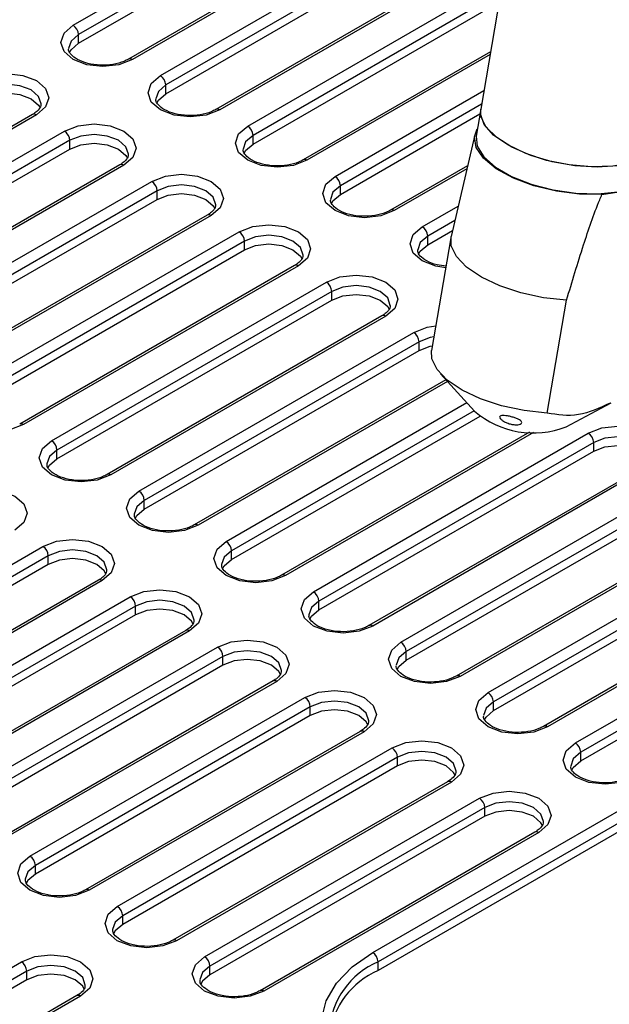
# Model space of a CAD drawing. Header units: millimetres. Extents: x 1 to 419, y 2 to 295.
# Tile 23 of 50: x 147 to 155, y 31 to 44. Entities that reach past the tile are written whole.
import ezdxf

# ---------------------------------------------------------------- set-up
doc = ezdxf.new("R2010")
doc.units = ezdxf.units.MM

msp = doc.modelspace()

# ---------------------------------------------------------------- linework, layer by layer
at = {"color": 7, "linetype": 'Continuous', "lineweight": 25}
for p, q in [((157.6427, 67.0545), (153.4265, 42.4573)), ((148.0786, 43.5574), (151.6849, 45.6393)), ((151.7556, 45.5168), (148.1493, 43.4349)), ((148.1493, 43.3206), (151.7556, 45.4025)), ((152.4127, 45.1952), (148.8065, 43.1133)), ((152.4627, 45.1902), (148.8565, 43.1084)), ((149.2241, 42.8961), (152.8304, 44.978)), ((152.9011, 44.8555), (149.2949, 42.7737)), ((149.2949, 42.6593), (152.9011, 44.7412)), ((153.5582, 44.5339), (149.952, 42.4521)), ((153.6082, 44.5289), (150.002, 42.4471)), ((150.4404, 41.9981), (153.6671, 43.8608)), ((148.1493, 43.3206), (148.1493, 43.4349)), ((153.5555, 43.2098), (151.0975, 41.7908)), ((149.2949, 42.6593), (149.2949, 42.7737)), ((153.4265, 42.4573), (153.3658, 42.1033)), ((147.5478, 42.3867), (143.9416, 40.3049)), ((147.5978, 42.3818), (143.9916, 40.3)), ((151.5859, 41.3368), (153.4155, 42.393)), ((144.3593, 40.0877), (147.9655, 42.1695)), ((148.0362, 42.0471), (144.43, 39.9652)), ((148.0362, 41.9327), (148.0362, 42.0471)), ((150.4404, 41.9981), (150.4404, 42.1124)), ((153.3489, 42.1202), (153.0386, 40.7835)), ((144.43, 39.8509), (148.0362, 41.9327)), ((148.6933, 41.7255), (145.0871, 39.6436)), ((148.7433, 41.7205), (145.1371, 39.6387)), ((153.2544, 41.7134), (152.243, 41.1295)), ((145.5048, 39.4264), (149.111, 41.5082)), ((149.1817, 41.3858), (145.5755, 39.3039)), ((149.1817, 41.2714), (149.1817, 41.3858)), ((151.5859, 41.3368), (151.5859, 41.4511)), ((155.0165, 41.3358), (155.3804, 41.393)), ((145.5755, 39.1896), (149.1817, 41.2714)), ((149.8388, 41.0642), (146.2326, 38.9823)), ((149.8888, 41.0592), (146.2826, 38.9774)), ((146.6503, 38.7651), (150.2565, 40.8469)), ((152.7314, 40.6755), (153.0572, 40.8635)), ((150.3272, 40.7245), (146.721, 38.6426)), ((150.3272, 40.6102), (150.3272, 40.7245)), ((152.7314, 40.6755), (152.7314, 40.7898)), ((153.0357, 40.7691), (152.7818, 39.2878)), ((146.721, 38.5283), (150.3272, 40.6102)), ((150.9843, 40.4029), (147.3781, 38.321)), ((151.0343, 40.3979), (147.4281, 38.3161)), ((147.7958, 38.1038), (151.402, 40.1857)), ((151.4727, 40.0632), (147.8665, 37.9813)), ((147.8665, 37.867), (151.4727, 39.9489)), ((151.4727, 39.9489), (151.4727, 40.0632)), ((154.2995, 38.4669), (154.5534, 39.9482)), ((152.1299, 39.7416), (148.5236, 37.6597)), ((152.1799, 39.7366), (148.5736, 37.6548)), ((148.9413, 37.4425), (152.5476, 39.5244)), ((152.6183, 39.4019), (149.012, 37.3201)), ((152.6183, 39.2876), (152.6183, 39.4019)), ((149.012, 37.2057), (152.6183, 39.2876)), ((152.8988, 38.9835), (153.3451, 38.4915)), ((152.9706, 38.9043), (149.6691, 36.9985)), ((154.5481, 38.2853), (155.1364, 38.6025)), ((150.1575, 36.5444), (153.418, 38.4267)), ((154.0682, 38.2154), (150.8146, 36.3372)), ((151.2323, 36.1199), (154.8386, 38.2018)), ((154.9093, 38.0793), (151.303, 35.9975)), ((154.9093, 37.965), (154.9093, 38.0793)), ((147.8665, 37.867), (147.8665, 37.9813)), ((151.303, 35.8832), (154.9093, 37.965)), ((155.5664, 37.7577), (151.9602, 35.6759)), ((152.0102, 31.3848), (163.041, 37.7528)), ((155.6164, 37.7528), (152.0102, 35.6709)), ((163.1117, 37.6303), (152.0809, 31.2623)), ((163.1117, 37.516), (152.0809, 31.148)), ((152.3778, 35.4587), (155.9841, 37.5405)), ((156.0548, 37.418), (152.4486, 35.3362)), ((149.012, 37.2057), (149.012, 37.3201)), ((152.4486, 35.2219), (156.0548, 37.3037)), ((156.7119, 37.0964), (153.1057, 35.0146)), ((156.7619, 37.0915), (153.1557, 35.0096)), ((153.5234, 34.7974), (157.1296, 36.8792)), ((144.0764, 34.6341), (147.6827, 36.7159)), ((157.2003, 36.7567), (153.5941, 34.6749)), ((147.7534, 36.5934), (144.1471, 34.5116)), ((147.7534, 36.4791), (147.7534, 36.5934)), ((150.1575, 36.5444), (150.1575, 36.6588)), ((153.5941, 34.5606), (157.2003, 36.6424)), ((147.7534, 36.4791), (144.1471, 34.3973)), ((157.8574, 36.4351), (154.2512, 34.3533)), ((157.9074, 36.4302), (154.3012, 34.3483)), ((148.4105, 36.2718), (144.8042, 34.19)), ((148.4605, 36.2669), (144.8542, 34.1851)), ((154.6689, 34.1361), (158.2751, 36.2179)), ((158.3458, 36.0954), (154.7396, 34.0136)), ((145.2219, 33.9728), (148.8282, 36.0546)), ((151.303, 35.8832), (151.303, 35.9975)), ((154.7396, 33.8993), (158.3458, 35.9811)), ((148.8989, 35.9322), (145.2926, 33.8503)), ((148.8989, 35.8178), (145.2926, 33.736)), ((148.8989, 35.8178), (148.8989, 35.9322)), ((149.556, 35.6106), (145.9497, 33.5287)), ((149.606, 35.6056), (145.9997, 33.5238)), ((146.3674, 33.3115), (149.9737, 35.3933)), ((152.4486, 35.2219), (152.4486, 35.3362)), ((150.0444, 35.2709), (146.4381, 33.189)), ((150.0444, 35.1566), (150.0444, 35.2709)), ((150.0444, 35.1566), (146.4381, 33.0747)), ((150.7015, 34.9493), (147.0953, 32.8674)), ((150.7515, 34.9443), (147.1453, 32.8625)), ((147.513, 32.6502), (151.1192, 34.7321)), ((153.5941, 34.5606), (153.5941, 34.6749)), ((151.1899, 34.6096), (147.5837, 32.5277)), ((151.1899, 34.4953), (151.1899, 34.6096)), ((151.1899, 34.4953), (147.5837, 32.4134)), ((151.847, 34.288), (148.2408, 32.2061)), ((151.897, 34.283), (148.2908, 32.2012)), ((148.6585, 31.9889), (152.2647, 34.0708)), ((154.7396, 33.8993), (154.7396, 34.0136)), ((152.3354, 33.9483), (148.7292, 31.8664)), ((152.3354, 33.834), (152.3354, 33.9483)), ((152.3354, 33.834), (148.7292, 31.7521)), ((152.9925, 33.6267), (149.3863, 31.5448)), ((153.0425, 33.6217), (149.4363, 31.5399)), ((149.804, 31.3276), (153.4102, 33.4095)), ((153.4809, 33.287), (149.8747, 31.2052)), ((153.4809, 33.1727), (153.4809, 33.287)), ((153.4809, 33.1727), (149.8747, 31.0908)), ((154.138, 32.9654), (150.5318, 30.8836)), ((154.188, 32.9604), (150.5818, 30.8786)), ((147.5837, 32.4134), (147.5837, 32.5277)), ((148.7292, 31.7521), (148.7292, 31.8664)), ((143.7936, 29.1805), (147.3998, 31.2623)), ((149.8747, 31.0908), (149.8747, 31.2052)), ((152.0809, 31.148), (152.0809, 31.2623)), ((147.4705, 31.1398), (143.8643, 29.058)), ((147.4705, 31.0255), (143.8643, 28.9437)), ((147.4705, 31.0255), (147.4705, 31.1398)), ((148.1276, 30.8182), (144.5214, 28.7364)), ((148.1776, 30.8133), (144.5714, 28.7315))]:
    msp.add_line(p, q, dxfattribs=at)
at = {"color": 8, "linetype": 'Continuous', "lineweight": 25}
for p, q in [((150.3697, 42.2348), (153.7199, 44.1689)), ((153.6888, 43.9877), (150.4404, 42.1124)), ((153.5491, 43.1722), (151.1475, 41.7858)), ((151.5152, 41.5736), (153.4683, 42.7011)), ((153.4372, 42.5198), (151.5859, 41.4511)), ((153.2454, 41.6743), (152.293, 41.1245)), ((152.6607, 40.9123), (153.1316, 41.1841)), ((153.0878, 40.9955), (152.7314, 40.7898)), ((152.9907, 38.8821), (149.7191, 36.9935)), ((150.0868, 36.7812), (153.2435, 38.6035)), ((153.3407, 38.4964), (150.1575, 36.6588)), ((154.1215, 38.2124), (150.8646, 36.3322))]:
    msp.add_line(p, q, dxfattribs=at)
at = {"color": 7, "linetype": 'Continuous', "lineweight": 25, "flags": 128}
for points in [[(148.8565, 43.1084), (148.678, 43.0396), (148.4675, 43.0154), (148.2571, 43.0396), (148.0786, 43.1084), (147.9594, 43.2114), (147.9175, 43.3329), (147.9594, 43.4544), (148.0786, 43.5574)], [(148.0304, 43.1985), (148.0518, 43.2364), (148.1493, 43.3206)], [(146.82, 42.8308), (146.9984, 42.8996), (147.2089, 42.9238), (147.4194, 42.8996), (147.5978, 42.8308), (147.717, 42.7278), (147.7589, 42.6063), (147.717, 42.4848), (147.5978, 42.3818)], [(150.002, 42.4471), (149.8235, 42.3783), (149.6131, 42.3541), (149.4026, 42.3783), (149.2241, 42.4471), (149.1049, 42.5501), (149.0631, 42.6716), (149.1049, 42.7931), (149.2241, 42.8961)], [(146.8907, 42.594), (147.0367, 42.6503), (147.2089, 42.6701), (147.3811, 42.6503), (147.5271, 42.594), (147.6246, 42.5098), (147.6457, 42.4728)], [(149.1759, 42.5372), (149.1973, 42.5751), (149.2949, 42.6593)], [(153.7805, 41.9864), (153.5955, 42.1166), (153.4742, 42.2556), (153.4243, 42.3944), (153.4265, 42.4573)], [(155.4578, 41.7648), (155.225, 41.7134), (154.9536, 41.6961), (154.6605, 41.7139), (154.3642, 41.7657), (154.0833, 41.8482), (153.8354, 41.9562), (153.6362, 42.0829), (153.4981, 42.2205), (153.4298, 42.3602), (153.4265, 42.4573)], [(147.9655, 42.1695), (148.1439, 42.2384), (148.3544, 42.2625), (148.5649, 42.2384), (148.7433, 42.1695), (148.8625, 42.0665), (148.9044, 41.945), (148.8625, 41.8235), (148.7433, 41.7205)], [(151.1475, 41.7858), (150.969, 41.717), (150.7586, 41.6928), (150.5481, 41.717), (150.3697, 41.7858), (150.2504, 41.8888), (150.2086, 42.0103), (150.2504, 42.1318), (150.3697, 42.2348)], [(155.0165, 41.3358), (154.7239, 41.3392), (154.4201, 41.3783), (154.1245, 41.4505), (153.8558, 41.5513), (153.6311, 41.6743), (153.4646, 41.8116), (153.367, 41.9546), (153.3443, 42.0942), (153.3822, 42.1987)], [(153.3658, 42.1033), (153.3794, 41.9715), (153.4657, 41.8315), (153.62, 41.6959), (153.8327, 41.5731), (154.0904, 41.4709), (154.3769, 41.3957), (154.6741, 41.3522), (154.9635, 41.3431), (155.2268, 41.3691), (155.4475, 41.4285), (155.6117, 41.5176), (155.7091, 41.6307), (155.7313, 41.6978)], [(155.792, 42.0519), (155.7914, 42.0481), (155.7299, 41.9256), (155.5981, 41.8237), (155.4041, 41.7489), (155.1602, 41.7059), (154.8816, 41.6973), (154.586, 41.7238), (154.2918, 41.7836), (154.0176, 41.873), (153.7805, 41.9864)], [(148.0362, 41.9327), (148.1822, 41.9891), (148.3544, 42.0088), (148.5266, 41.9891), (148.6726, 41.9327), (148.7702, 41.8485), (148.7912, 41.8116)], [(150.3214, 41.8759), (150.3428, 41.9138), (150.4404, 41.9981)], [(149.111, 41.5082), (149.2894, 41.5771), (149.4999, 41.6012), (149.7104, 41.5771), (149.8888, 41.5082), (150.0081, 41.4052), (150.0499, 41.2837), (150.0081, 41.1622), (149.8888, 41.0592)], [(152.293, 41.1245), (152.1146, 41.0557), (151.9041, 41.0315), (151.6936, 41.0557), (151.5152, 41.1245), (151.396, 41.2275), (151.3541, 41.349), (151.396, 41.4705), (151.5152, 41.5736)], [(149.1817, 41.2714), (149.3277, 41.3278), (149.4999, 41.3475), (149.6721, 41.3278), (149.8181, 41.2714), (149.9157, 41.1872), (149.9367, 41.1503)], [(151.4669, 41.2146), (151.4883, 41.2525), (151.5859, 41.3368)], [(150.2565, 40.8469), (150.435, 40.9158), (150.6454, 40.9399), (150.8559, 40.9158), (151.0343, 40.8469), (151.1536, 40.7439), (151.1954, 40.6224), (151.1536, 40.5009), (151.0343, 40.3979)], [(154.5534, 39.9482), (154.2526, 39.9804), (153.9553, 40.0439), (153.6779, 40.1353), (153.4357, 40.2495), (153.2421, 40.3802), (153.1076, 40.5202), (153.0397, 40.6618), (153.0386, 40.7835)], [(150.3272, 40.6102), (150.4732, 40.6665), (150.6454, 40.6862), (150.8176, 40.6665), (150.9636, 40.6102), (151.0612, 40.5259), (151.0822, 40.489)], [(152.6124, 40.5533), (152.6339, 40.5912), (152.7314, 40.6755)], [(151.402, 40.1857), (151.5805, 40.2545), (151.7909, 40.2787), (152.0014, 40.2545), (152.1799, 40.1857), (152.2991, 40.0826), (152.3409, 39.9611), (152.2991, 39.8396), (152.1799, 39.7366)], [(151.4727, 39.9489), (151.6187, 40.0052), (151.7909, 40.025), (151.9632, 40.0052), (152.1091, 39.9489), (152.2067, 39.8646), (152.2277, 39.8277)], [(152.6183, 39.2876), (152.7643, 39.3439), (152.7925, 39.35)], [(154.2995, 38.4669), (153.9987, 38.4991), (153.7014, 38.5627), (153.424, 38.6541), (153.1818, 38.7682), (152.9882, 38.8989), (152.8537, 39.039), (152.7858, 39.1806), (152.7818, 39.2878)], [(147.4281, 38.3161), (147.2497, 38.2473), (147.0392, 38.2231), (146.8287, 38.2473), (146.6503, 38.3161), (146.5311, 38.4191), (146.4892, 38.5406), (146.5311, 38.6621), (146.6503, 38.7651)], [(154.8386, 38.2018), (155.017, 38.2706), (155.2275, 38.2948), (155.438, 38.2706), (155.6164, 38.2018), (155.7356, 38.0988), (155.7775, 37.9773), (155.7356, 37.8558), (155.6164, 37.7528)], [(148.5736, 37.6548), (148.3952, 37.586), (148.1847, 37.5618), (147.9742, 37.586), (147.7958, 37.6548), (147.6766, 37.7578), (147.6347, 37.8793), (147.6766, 38.0008), (147.7958, 38.1038)], [(154.9093, 37.965), (155.0553, 38.0213), (155.2275, 38.0411), (155.3997, 38.0213), (155.5457, 37.965), (155.6432, 37.8807), (155.6643, 37.8438)], [(147.7475, 37.7449), (147.769, 37.7827), (147.8665, 37.867)], [(146.5371, 37.3772), (146.7156, 37.446), (146.9261, 37.4702), (147.1365, 37.446), (147.315, 37.3772), (147.4342, 37.2742), (147.4761, 37.1527), (147.4342, 37.0312), (147.315, 36.9282)], [(149.7191, 36.9935), (149.5407, 36.9247), (149.3302, 36.9005), (149.1197, 36.9247), (148.9413, 36.9935), (148.8221, 37.0965), (148.7802, 37.218), (148.8221, 37.3395), (148.9413, 37.4425)], [(148.893, 37.0836), (148.9145, 37.1215), (149.012, 37.2057)], [(147.6827, 36.7159), (147.8611, 36.7847), (148.0716, 36.8089), (148.282, 36.7847), (148.4605, 36.7159), (148.5797, 36.6129), (148.6216, 36.4914), (148.5797, 36.3699), (148.4605, 36.2669)], [(150.8646, 36.3322), (150.6862, 36.2634), (150.4757, 36.2392), (150.2653, 36.2634), (150.0868, 36.3322), (149.9676, 36.4352), (149.9257, 36.5567), (149.9676, 36.6782), (150.0868, 36.7812)], [(148.5088, 36.3568), (148.4873, 36.3949), (148.3898, 36.4791), (148.2438, 36.5354), (148.0716, 36.5552), (147.8994, 36.5354), (147.7534, 36.4791)], [(150.0385, 36.4223), (150.06, 36.4602), (150.1575, 36.5444)], [(148.8282, 36.0546), (149.0066, 36.1235), (149.2171, 36.1476), (149.4276, 36.1235), (149.606, 36.0546), (149.7252, 35.9516), (149.7671, 35.8301), (149.7252, 35.7086), (149.606, 35.6056)], [(152.0102, 35.6709), (151.8317, 35.6021), (151.6212, 35.5779), (151.4108, 35.6021), (151.2323, 35.6709), (151.1131, 35.7739), (151.0712, 35.8954), (151.1131, 36.0169), (151.2323, 36.1199)], [(149.6543, 35.6955), (149.6328, 35.7336), (149.5353, 35.8178), (149.3893, 35.8742), (149.2171, 35.8939), (149.0449, 35.8742), (148.8989, 35.8178)], [(151.1841, 35.761), (151.2055, 35.7989), (151.303, 35.8832)], [(149.9737, 35.3933), (150.1521, 35.4622), (150.3626, 35.4863), (150.5731, 35.4622), (150.7515, 35.3933), (150.8707, 35.2903), (150.9126, 35.1688), (150.8707, 35.0473), (150.7515, 34.9443)], [(153.1557, 35.0096), (152.9772, 34.9408), (152.7668, 34.9166), (152.5563, 34.9408), (152.3778, 35.0096), (152.2586, 35.1126), (152.2168, 35.2341), (152.2586, 35.3556), (152.3778, 35.4587)], [(150.7999, 35.0342), (150.7783, 35.0723), (150.6808, 35.1566), (150.5348, 35.2129), (150.3626, 35.2326), (150.1904, 35.2129), (150.0444, 35.1566)], [(152.3296, 35.0997), (152.351, 35.1376), (152.4486, 35.2219)], [(151.1192, 34.7321), (151.2976, 34.8009), (151.5081, 34.825), (151.7186, 34.8009), (151.897, 34.7321), (152.0162, 34.629), (152.0581, 34.5075), (152.0162, 34.386), (151.897, 34.283)], [(154.3012, 34.3483), (154.1227, 34.2795), (153.9123, 34.2553), (153.7018, 34.2795), (153.5234, 34.3483), (153.4041, 34.4513), (153.3623, 34.5729), (153.4041, 34.6944), (153.5234, 34.7974)], [(151.9454, 34.3729), (151.9239, 34.411), (151.8263, 34.4953), (151.6803, 34.5516), (151.5081, 34.5713), (151.3359, 34.5516), (151.1899, 34.4953)], [(153.4751, 34.4384), (153.4965, 34.4763), (153.5941, 34.5606)], [(152.2647, 34.0708), (152.4431, 34.1396), (152.6536, 34.1638), (152.8641, 34.1396), (153.0425, 34.0708), (153.1618, 33.9678), (153.2036, 33.8462), (153.1618, 33.7247), (153.0425, 33.6217)], [(155.4467, 33.687), (155.2683, 33.6182), (155.0578, 33.5941), (154.8473, 33.6182), (154.6689, 33.687), (154.5496, 33.7901), (154.5078, 33.9116), (154.5496, 34.0331), (154.6689, 34.1361)], [(153.0909, 33.7116), (153.0694, 33.7497), (152.9718, 33.834), (152.8258, 33.8903), (152.6536, 33.9101), (152.4814, 33.8903), (152.3354, 33.834)], [(154.6206, 33.7772), (154.642, 33.815), (154.7396, 33.8993)], [(153.4102, 33.4095), (153.5887, 33.4783), (153.7991, 33.5025), (154.0096, 33.4783), (154.188, 33.4095), (154.3073, 33.3065), (154.3491, 33.185), (154.3073, 33.0635), (154.188, 32.9604)], [(154.2364, 33.0503), (154.2149, 33.0884), (154.1173, 33.1727), (153.9713, 33.229), (153.7991, 33.2488), (153.6269, 33.229), (153.4809, 33.1727)], [(148.2908, 32.2012), (148.1123, 32.1324), (147.9019, 32.1082), (147.6914, 32.1324), (147.513, 32.2012), (147.3937, 32.3042), (147.3519, 32.4257), (147.3937, 32.5472), (147.513, 32.6502)], [(147.5837, 32.4134), (147.4861, 32.3291), (147.4649, 32.2918)], [(149.4363, 31.5399), (149.2578, 31.4711), (149.0474, 31.4469), (148.8369, 31.4711), (148.6585, 31.5399), (148.5392, 31.6429), (148.4974, 31.7644), (148.5392, 31.8859), (148.6585, 31.9889)], [(148.7292, 31.7521), (148.6316, 31.6679), (148.6104, 31.6305)], [(147.3998, 31.2623), (147.5782, 31.3311), (147.7887, 31.3553), (147.9992, 31.3311), (148.1776, 31.2623), (148.2969, 31.1593), (148.3387, 31.0378), (148.2969, 30.9163), (148.1776, 30.8133)], [(150.5818, 30.8786), (150.4034, 30.8098), (150.1929, 30.7856), (149.9824, 30.8098), (149.804, 30.8786), (149.6848, 30.9816), (149.6429, 31.1031), (149.6848, 31.2246), (149.804, 31.3276)], [(148.226, 30.9032), (148.2045, 30.9412), (148.1069, 31.0255), (147.9609, 31.0818), (147.7887, 31.1016), (147.6165, 31.0818), (147.4705, 31.0255)], [(149.8747, 31.0908), (149.7771, 31.0066), (149.7559, 30.9692)]]:
    msp.add_lwpolyline(points, dxfattribs=at)
at = {"color": 8, "linetype": 'Continuous', "lineweight": 25, "flags": 128}
for points in [[(148.1493, 43.4349), (148.0518, 43.3507), (148.0176, 43.2545)], [(147.6589, 42.5214), (147.6589, 42.5247), (147.6246, 42.6241), (147.5271, 42.7083), (147.3811, 42.7647), (147.2089, 42.7844), (147.0367, 42.7647), (146.8907, 42.7083)], [(149.2949, 42.7737), (149.1973, 42.6894), (149.1631, 42.5932)], [(148.8044, 41.8601), (148.8044, 41.8634), (148.7702, 41.9628), (148.6726, 42.0471), (148.5266, 42.1034), (148.3544, 42.1231), (148.1822, 42.1034), (148.0362, 42.0471)], [(150.4404, 42.1124), (150.3428, 42.0281), (150.3086, 41.9319)], [(149.9499, 41.1988), (149.9499, 41.2021), (149.9157, 41.3015), (149.8181, 41.3858), (149.6721, 41.4421), (149.4999, 41.4619), (149.3277, 41.4421), (149.1817, 41.3858)], [(151.5859, 41.4511), (151.4883, 41.3668), (151.4541, 41.2707)], [(152.9679, 40.3738), (152.8391, 40.3944), (152.6607, 40.4632), (152.5415, 40.5662), (152.4996, 40.6877), (152.5415, 40.8093), (152.6607, 40.9123)], [(151.0954, 40.5375), (151.0954, 40.5408), (151.0612, 40.6402), (150.9636, 40.7245), (150.8176, 40.7808), (150.6454, 40.8006), (150.4732, 40.7808), (150.3272, 40.7245)], [(152.7314, 40.7898), (152.6339, 40.7055), (152.5996, 40.6094)], [(152.2409, 39.8762), (152.2409, 39.8795), (152.2067, 39.9789), (152.1091, 40.0632), (151.9632, 40.1195), (151.7909, 40.1393), (151.6187, 40.1195), (151.4727, 40.0632)], [(152.5476, 39.5244), (152.726, 39.5932), (152.8374, 39.6122)], [(152.8127, 39.468), (152.7643, 39.4582), (152.6183, 39.4019)], [(155.6775, 37.8923), (155.6775, 37.8956), (155.6432, 37.995), (155.5457, 38.0793), (155.3997, 38.1356), (155.2275, 38.1554), (155.0553, 38.1356), (154.9093, 38.0793)], [(147.8665, 37.9813), (147.769, 37.8971), (147.7347, 37.8009)], [(149.012, 37.3201), (148.9145, 37.2358), (148.8803, 37.1396)], [(148.5215, 36.4065), (148.5216, 36.4098), (148.4873, 36.5092), (148.3898, 36.5934), (148.2438, 36.6498), (148.0716, 36.6695), (147.8994, 36.6498), (147.7534, 36.5934)], [(150.1575, 36.6588), (150.06, 36.5745), (150.0258, 36.4783)], [(149.667, 35.7452), (149.6671, 35.7485), (149.6328, 35.8479), (149.5353, 35.9322), (149.3893, 35.9885), (149.2171, 36.0082), (149.0449, 35.9885), (148.8989, 35.9322)], [(151.303, 35.9975), (151.2055, 35.9132), (151.1713, 35.817)], [(150.8126, 35.0839), (150.8126, 35.0872), (150.7783, 35.1866), (150.6808, 35.2709), (150.5348, 35.3272), (150.3626, 35.347), (150.1904, 35.3272), (150.0444, 35.2709)], [(152.4486, 35.3362), (152.351, 35.2519), (152.3168, 35.1558)], [(151.9581, 34.4226), (151.9581, 34.4259), (151.9239, 34.5253), (151.8263, 34.6096), (151.6803, 34.6659), (151.5081, 34.6857), (151.3359, 34.6659), (151.1899, 34.6096)], [(153.5941, 34.6749), (153.4965, 34.5906), (153.4623, 34.4945)], [(153.1036, 33.7613), (153.1036, 33.7646), (153.0694, 33.864), (152.9718, 33.9483), (152.8258, 34.0046), (152.6536, 34.0244), (152.4814, 34.0046), (152.3354, 33.9483)], [(154.7396, 34.0136), (154.642, 33.9293), (154.6078, 33.8332)], [(154.2491, 33.1), (154.2491, 33.1033), (154.2149, 33.2027), (154.1173, 33.287), (153.9713, 33.3433), (153.7991, 33.3631), (153.6269, 33.3433), (153.4809, 33.287)], [(147.5837, 32.5277), (147.4861, 32.4435), (147.4519, 32.3473)], [(148.7292, 31.8664), (148.6316, 31.7822), (148.5974, 31.686)], [(151.8445, 29.6136), (151.6272, 29.7998), (151.4557, 30.024), (151.3586, 30.2625), (151.3389, 30.5072), (151.3976, 30.7499), (151.5325, 30.9822), (151.739, 31.1963), (152.0102, 31.3848)], [(148.2387, 30.9529), (148.2387, 30.9561), (148.2045, 31.0556), (148.1069, 31.1398), (147.9609, 31.1962), (147.7887, 31.2159), (147.6165, 31.1962), (147.4705, 31.1398)], [(149.8747, 31.2052), (149.7771, 31.1209), (149.7429, 31.0247)]]:
    msp.add_lwpolyline(points, dxfattribs=at)
at = {"color": 7, "linetype": 'Continuous', "lineweight": 25}
for centre, radius, start, end in [((147.9958, 43.428), 0.1537, 2.60548, 57.39452), ((149.1413, 42.7667), 0.1537, 2.60548, 57.39452), ((147.8827, 42.0401), 0.1537, 2.60548, 57.39452), ((150.2869, 42.1054), 0.1537, 2.60548, 57.39452), ((149.0282, 41.3788), 0.1537, 2.60548, 57.39452), ((151.4324, 41.4441), 0.1537, 2.60548, 57.39452), ((150.1737, 40.7175), 0.1537, 2.60548, 57.39452), ((152.5779, 40.7828), 0.1537, 2.60548, 57.39452), ((151.3192, 40.0562), 0.1537, 2.60548, 57.39452), ((152.4647, 39.3949), 0.1537, 2.60548, 57.39452), ((154.1183, 39.39), 1.1854, 229.28856, 291.25846), ((154.7558, 38.0723), 0.1537, 2.60548, 57.39452), ((147.713, 37.9744), 0.1537, 2.60548, 57.39452), ((148.8585, 37.3131), 0.1537, 2.60548, 57.39452), ((147.5998, 36.5865), 0.1537, 2.60548, 57.39452), ((150.004, 36.6518), 0.1537, 2.60548, 57.39452), ((151.1495, 35.9905), 0.1537, 2.60548, 57.39452), ((148.7454, 35.9252), 0.1537, 2.60548, 57.39452), ((152.295, 35.3292), 0.1537, 2.60548, 57.39452), ((149.8909, 35.2639), 0.1537, 2.60548, 57.39452), ((153.4405, 34.6679), 0.1537, 2.60548, 57.39452), ((151.0364, 34.6026), 0.1537, 2.60548, 57.39452), ((154.5861, 34.0066), 0.1537, 2.60548, 57.39452), ((152.1819, 33.9413), 0.1537, 2.60548, 57.39452), ((153.3274, 33.28), 0.1537, 2.60548, 57.39452), ((147.4301, 32.5207), 0.1537, 2.60548, 57.39452), ((148.5757, 31.8595), 0.1537, 2.60548, 57.39452), ((149.7212, 31.1982), 0.1537, 2.60548, 57.39452), ((151.9273, 31.2553), 0.1537, 2.60548, 57.39452), ((147.317, 31.1329), 0.1537, 2.60548, 57.39452), ((152.5141, 30.1515), 1.0866, 113.49783, 171.76875)]:
    msp.add_arc(centre, radius, start, end, dxfattribs=at)
at = {"color": 8, "linetype": 'Continuous', "lineweight": 25}
for centre, radius, start, end in [((148.8271, 43.0675), 0.0504, 54.39935, 114.113), ((149.9727, 42.4062), 0.0504, 54.39935, 114.113), ((147.5685, 42.3409), 0.0503, 54.38242, 114.30712), ((151.1182, 41.7449), 0.0504, 54.39935, 114.113), ((148.714, 41.6796), 0.0503, 54.38242, 114.30712), ((152.2637, 41.0836), 0.0504, 54.39935, 114.113), ((149.8595, 41.0183), 0.0503, 54.38242, 114.30712), ((151.0051, 40.357), 0.0503, 54.38242, 114.30712), ((152.1506, 39.6957), 0.0503, 54.38242, 114.30712), ((147.3988, 38.2751), 0.0504, 54.39935, 114.113), ((148.5443, 37.6139), 0.0504, 54.39935, 114.113), ((149.6898, 36.9526), 0.0504, 54.39935, 114.113), ((150.8353, 36.2913), 0.0504, 54.39935, 114.113), ((148.4312, 36.226), 0.0503, 54.38242, 114.30712), ((151.9808, 35.63), 0.0504, 54.39935, 114.113), ((149.5767, 35.5647), 0.0503, 54.38242, 114.30712), ((150.7222, 34.9034), 0.0503, 54.38242, 114.30712), ((153.1264, 34.9687), 0.0504, 54.39935, 114.113), ((151.8677, 34.2421), 0.0503, 54.38242, 114.30712), ((154.2719, 34.3074), 0.0504, 54.39935, 114.113), ((153.0132, 33.5808), 0.0503, 54.38242, 114.30712), ((154.1587, 32.9196), 0.0503, 54.38242, 114.30712), ((148.2614, 32.1601), 0.0505, 54.43169, 113.74362), ((149.4069, 31.4989), 0.0505, 54.43169, 113.74362), ((152.4994, 30.2818), 1.0661, 113.11548, 175.56438), ((148.1483, 30.7724), 0.0503, 54.38242, 114.30712), ((150.5524, 30.8376), 0.0505, 54.43169, 113.74362)]:
    msp.add_arc(centre, radius, start, end, dxfattribs=at)
at = {"color": 7, "linetype": 'Continuous', "lineweight": 25}
for points, knots in [([(148.8065, 43.1133), (148.7867, 43.1031), (148.7295, 43.0733), (148.6025, 43.0392), (148.434, 43.0287), (148.2676, 43.0523), (148.13, 43.1049), (148.0447, 43.1744), (148.0162, 43.2226), (148.0206, 43.2463), (148.0219, 43.2533)], [0, 0, 0, 0, 0.0744075, 0.216072, 0.3636816, 0.5120401, 0.6586059, 0.8010436, 0.9406678, 1, 1, 1, 1]), ([(149.952, 42.4521), (149.9323, 42.4418), (149.875, 42.4121), (149.748, 42.3779), (149.5795, 42.3674), (149.4131, 42.391), (149.2755, 42.4436), (149.1902, 42.5131), (149.1617, 42.5614), (149.1661, 42.585), (149.1674, 42.592)], [0, 0, 0, 0, 0.0744075, 0.216072, 0.3636816, 0.5120401, 0.6586059, 0.8010436, 0.9406678, 1, 1, 1, 1]), ([(147.6545, 42.5226), (147.6549, 42.5118), (147.6558, 42.4851), (147.6197, 42.4343), (147.5681, 42.4002), (147.5478, 42.3867)], [0, 0, 0, 0, 0.29055064, 0.72072523, 1, 1, 1, 1]), ([(151.0975, 41.7908), (151.0778, 41.7805), (151.0205, 41.7508), (150.8935, 41.7166), (150.725, 41.7061), (150.5586, 41.7297), (150.421, 41.7823), (150.3357, 41.8518), (150.3072, 41.9001), (150.3116, 41.9237), (150.3129, 41.9307)], [0, 0, 0, 0, 0.0744075, 0.216072, 0.3636816, 0.5120401, 0.6586059, 0.8010436, 0.9406678, 1, 1, 1, 1]), ([(148.8001, 41.8613), (148.8004, 41.8505), (148.8013, 41.8239), (148.7652, 41.773), (148.7136, 41.7389), (148.6933, 41.7255)], [0, 0, 0, 0, 0.29055064, 0.72072523, 1, 1, 1, 1]), ([(152.243, 41.1295), (152.2233, 41.1192), (152.166, 41.0895), (152.039, 41.0553), (151.8705, 41.0448), (151.7041, 41.0684), (151.5666, 41.121), (151.4812, 41.1905), (151.4527, 41.2388), (151.4571, 41.2624), (151.4584, 41.2695)], [0, 0, 0, 0, 0.0744075, 0.216072, 0.3636816, 0.5120401, 0.6586059, 0.8010436, 0.9406678, 1, 1, 1, 1]), ([(154.5534, 39.9482), (154.626, 40.1905), (154.758, 40.6306), (154.9158, 41.0942), (155.0071, 41.3131), (155.0165, 41.3358)], [0, 0, 0, 0, 0.5233494, 0.9506991, 1, 1, 1, 1]), ([(149.9456, 41.2), (149.9459, 41.1892), (149.9468, 41.1626), (149.9107, 41.1117), (149.8591, 41.0776), (149.8388, 41.0642)], [0, 0, 0, 0, 0.29055064, 0.72072523, 1, 1, 1, 1]), ([(152.9717, 40.3956), (152.9313, 40.3998), (152.8358, 40.4097), (152.7123, 40.4604), (152.6267, 40.529), (152.5982, 40.5775), (152.6026, 40.6011), (152.6039, 40.6082)], [0, 0, 0, 0, 0.1801644, 0.4264138, 0.6657276, 0.9003143, 1, 1, 1, 1]), ([(151.0911, 40.5387), (151.0915, 40.528), (151.0924, 40.5013), (151.0562, 40.4504), (151.0047, 40.4163), (150.9843, 40.4029)], [0, 0, 0, 0, 0.2905506, 0.7207252, 1, 1, 1, 1]), ([(152.2366, 39.8774), (152.237, 39.8667), (152.2379, 39.84), (152.2018, 39.7891), (152.1502, 39.755), (152.1299, 39.7416)], [0, 0, 0, 0, 0.2905506, 0.7207252, 1, 1, 1, 1]), ([(155.1264, 38.5972), (154.9857, 38.5329), (154.6953, 38.4001), (154.4342, 38.4442), (154.2995, 38.4669)], [0, 0, 0, 0, 0.48429581, 1, 1, 1, 1]), ([(153.7695, 38.338), (153.7549, 38.3448), (153.7256, 38.3584), (153.6939, 38.3821), (153.6757, 38.4038), (153.6735, 38.4209), (153.6872, 38.4317), (153.7155, 38.4356), (153.7557, 38.433), (153.8033, 38.4247), (153.8529, 38.412), (153.899, 38.3962), (153.9363, 38.3786), (153.9605, 38.3602), (153.9685, 38.3426), (153.9593, 38.3273), (153.9342, 38.3163), (153.8961, 38.3115), (153.8496, 38.3145), (153.8053, 38.3244), (153.7797, 38.3342), (153.7695, 38.338)], [0, 0, 0, 0, 0.0537699, 0.1075363, 0.1613072, 0.214767, 0.2681027, 0.3216655, 0.3754493, 0.4291537, 0.4826189, 0.536021, 0.5896199, 0.6434077, 0.6970938, 0.7504983, 0.8038561, 0.8575053, 0.9113175, 0.9648365, 1, 1, 1, 1]), ([(148.5236, 37.6597), (148.5039, 37.6495), (148.4467, 37.6197), (148.3196, 37.5856), (148.1511, 37.5751), (147.9847, 37.5986), (147.8472, 37.6513), (147.7618, 37.7208), (147.7333, 37.769), (147.7377, 37.7927), (147.7391, 37.7997)], [0, 0, 0, 0, 0.0744075, 0.216072, 0.3636816, 0.5120401, 0.6586059, 0.8010436, 0.9406678, 1, 1, 1, 1]), ([(149.6691, 36.9985), (149.6494, 36.9882), (149.5922, 36.9584), (149.4652, 36.9243), (149.2967, 36.9138), (149.1302, 36.9374), (148.9927, 36.99), (148.9073, 37.0595), (148.8788, 37.1077), (148.8832, 37.1314), (148.8846, 37.1384)], [0, 0, 0, 0, 0.0744075, 0.216072, 0.3636816, 0.5120401, 0.6586059, 0.8010436, 0.9406678, 1, 1, 1, 1]), ([(150.8146, 36.3372), (150.7949, 36.3269), (150.7377, 36.2972), (150.6107, 36.263), (150.4422, 36.2525), (150.2757, 36.2761), (150.1382, 36.3287), (150.0529, 36.3982), (150.0243, 36.4465), (150.0288, 36.4701), (150.0301, 36.4771)], [0, 0, 0, 0, 0.0744075, 0.216072, 0.3636816, 0.5120401, 0.6586059, 0.8010436, 0.9406678, 1, 1, 1, 1]), ([(148.5172, 36.4077), (148.5176, 36.3969), (148.5185, 36.3702), (148.4824, 36.3194), (148.4308, 36.2853), (148.4105, 36.2718)], [0, 0, 0, 0, 0.2905506, 0.7207252, 1, 1, 1, 1]), ([(151.9602, 35.6759), (151.9404, 35.6656), (151.8832, 35.6359), (151.7562, 35.6017), (151.5877, 35.5912), (151.4212, 35.6148), (151.2837, 35.6674), (151.1984, 35.7369), (151.1698, 35.7852), (151.1743, 35.8088), (151.1756, 35.8158)], [0, 0, 0, 0, 0.0744075, 0.216072, 0.3636816, 0.5120401, 0.6586059, 0.8010436, 0.9406678, 1, 1, 1, 1]), ([(149.6627, 35.7464), (149.6631, 35.7356), (149.664, 35.709), (149.6279, 35.6581), (149.5763, 35.624), (149.556, 35.6106)], [0, 0, 0, 0, 0.29055064, 0.72072523, 1, 1, 1, 1]), ([(150.8082, 35.0851), (150.8086, 35.0744), (150.8095, 35.0477), (150.7734, 34.9968), (150.7218, 34.9627), (150.7015, 34.9493)], [0, 0, 0, 0, 0.2905506, 0.7207252, 1, 1, 1, 1]), ([(153.1057, 35.0146), (153.086, 35.0043), (153.0287, 34.9746), (152.9017, 34.9404), (152.7332, 34.9299), (152.5668, 34.9535), (152.4292, 35.0061), (152.3439, 35.0756), (152.3154, 35.1239), (152.3198, 35.1475), (152.3211, 35.1546)], [0, 0, 0, 0, 0.0744075, 0.216072, 0.3636816, 0.5120401, 0.6586059, 0.8010436, 0.9406678, 1, 1, 1, 1]), ([(151.9538, 34.4238), (151.9541, 34.4131), (151.955, 34.3864), (151.9189, 34.3355), (151.8673, 34.3014), (151.847, 34.288)], [0, 0, 0, 0, 0.2905506, 0.7207252, 1, 1, 1, 1]), ([(154.2512, 34.3533), (154.2315, 34.343), (154.1742, 34.3133), (154.0472, 34.2791), (153.8787, 34.2686), (153.7123, 34.2922), (153.5747, 34.3448), (153.4894, 34.4143), (153.4609, 34.4626), (153.4653, 34.4862), (153.4666, 34.4933)], [0, 0, 0, 0, 0.07440751, 0.21607203, 0.36368156, 0.51204012, 0.6586059, 0.8010436, 0.94066782, 1, 1, 1, 1]), ([(153.0993, 33.7625), (153.0996, 33.7518), (153.1005, 33.7251), (153.0644, 33.6742), (153.0128, 33.6401), (152.9925, 33.6267)], [0, 0, 0, 0, 0.2905506, 0.7207252, 1, 1, 1, 1]), ([(155.3967, 33.692), (155.377, 33.6818), (155.3197, 33.652), (155.1927, 33.6178), (155.0242, 33.6073), (154.8578, 33.6309), (154.7203, 33.6835), (154.6349, 33.753), (154.6064, 33.8013), (154.6108, 33.8249), (154.6121, 33.832)], [0, 0, 0, 0, 0.07440751, 0.21607203, 0.36368156, 0.51204012, 0.6586059, 0.8010436, 0.94066782, 1, 1, 1, 1]), ([(154.2448, 33.1012), (154.2451, 33.0905), (154.2461, 33.0638), (154.2099, 33.0129), (154.1583, 32.9788), (154.138, 32.9654)], [0, 0, 0, 0, 0.29055064, 0.72072523, 1, 1, 1, 1]), ([(148.2408, 32.2061), (148.2211, 32.1959), (148.1638, 32.1661), (148.0368, 32.132), (147.8683, 32.1214), (147.7019, 32.145), (147.5643, 32.1977), (147.479, 32.2672), (147.4505, 32.3154), (147.4549, 32.3391), (147.4562, 32.3461)], [0, 0, 0, 0, 0.07440751, 0.21607203, 0.36368156, 0.51204012, 0.6586059, 0.8010436, 0.94066782, 1, 1, 1, 1]), ([(149.3863, 31.5448), (149.3666, 31.5346), (149.3093, 31.5048), (149.1823, 31.4707), (149.0138, 31.4602), (148.8474, 31.4838), (148.7098, 31.5364), (148.6245, 31.6059), (148.596, 31.6541), (148.6004, 31.6778), (148.6017, 31.6848)], [0, 0, 0, 0, 0.0744075, 0.216072, 0.3636816, 0.5120401, 0.6586059, 0.8010436, 0.9406678, 1, 1, 1, 1]), ([(150.5318, 30.8836), (150.5121, 30.8733), (150.4548, 30.8436), (150.3278, 30.8094), (150.1593, 30.7989), (149.9929, 30.8225), (149.8554, 30.8751), (149.77, 30.9446), (149.7415, 30.9929), (149.7459, 31.0165), (149.7472, 31.0235)], [0, 0, 0, 0, 0.07440751, 0.21607203, 0.36368156, 0.51204012, 0.6586059, 0.8010436, 0.94066782, 1, 1, 1, 1]), ([(148.2344, 30.9541), (148.2347, 30.9433), (148.2356, 30.9166), (148.1995, 30.8658), (148.1479, 30.8317), (148.1276, 30.8182)], [0, 0, 0, 0, 0.29055064, 0.72072523, 1, 1, 1, 1])]:
    msp.add_open_spline(points, degree=3, knots=knots, dxfattribs=at)

doc.saveas('drawing.dxf')
